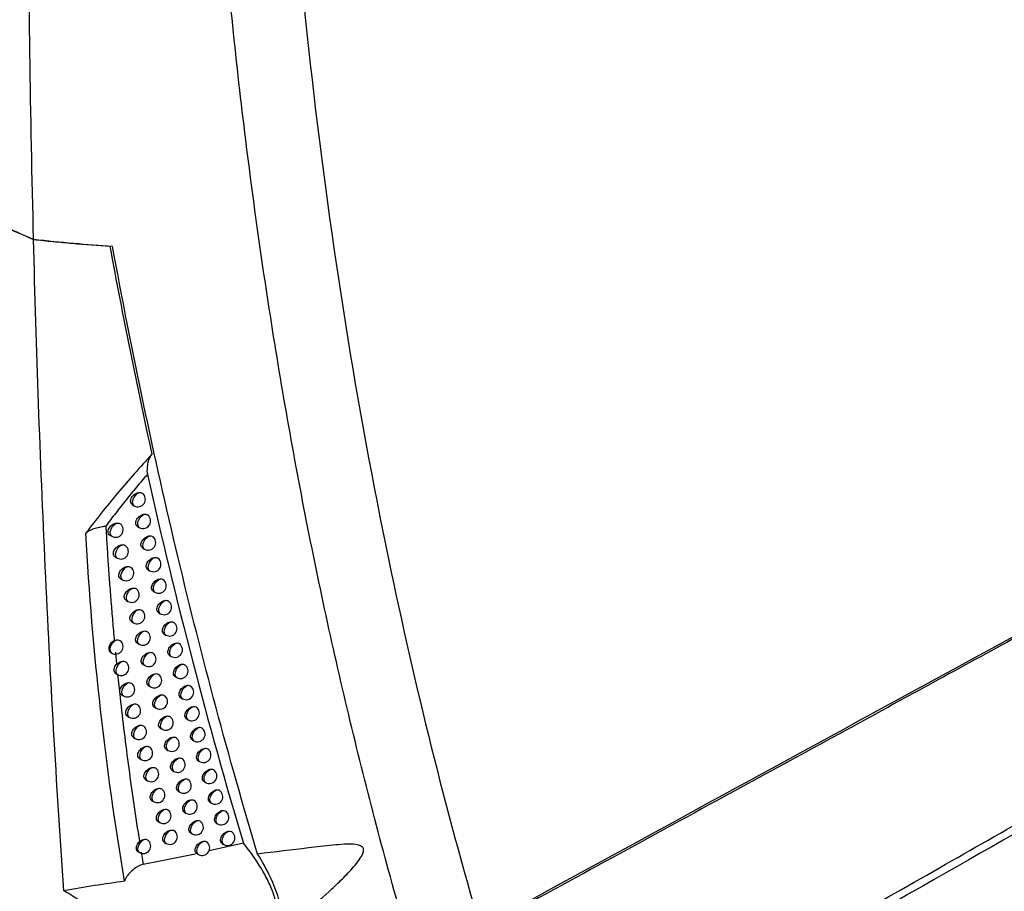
# Model space of a CAD drawing. Header units: millimetres. Extents: x 15458 to 16410, y 10212 to 11278.
# Tile 136 of 139: x 16273 to 16338, y 10988 to 11046. Entities that reach past the tile are written whole.
import ezdxf

# ---------------------------------------------------------------- set-up
doc = ezdxf.new("R2010")
doc.units = ezdxf.units.MM

msp = doc.modelspace()

# ---------------------------------------------------------------- linework, layer by layer
at = {"color": 7, "linetype": 'Continuous', "lineweight": 25}
for p, q in [((16279.12, 11030.825), (16279.121, 11030.825)), ((16280.597, 11013.656), (16280.708, 11013.592)), ((16280.945, 11012.216), (16281.055, 11012.153)), ((16279.108, 11011.636), (16279.228, 11011.567)), ((16281.289, 11010.777), (16281.397, 11010.715)), ((16279.463, 11010.19), (16279.581, 11010.122)), ((16281.637, 11009.343), (16281.743, 11009.282)), ((16279.822, 11008.75), (16279.938, 11008.683)), ((16281.989, 11007.913), (16282.094, 11007.853)), ((16280.185, 11007.315), (16280.299, 11007.249)), ((16282.346, 11006.489), (16282.449, 11006.43)), ((16280.561, 11005.887), (16280.673, 11005.823)), ((16282.708, 11005.07), (16282.808, 11005.012)), ((16279.155, 11003.856), (16279.226, 11003.815)), ((16279.469, 11003.879), (16279.548, 11003.074)), ((16280.932, 11004.462), (16281.042, 11004.399)), ((16283.074, 11003.656), (16283.173, 11003.599)), ((16281.308, 11003.043), (16281.416, 11002.98)), ((16279.5, 11002.453), (16279.61, 11002.39)), ((16283.444, 11002.247), (16283.541, 11002.191)), ((16281.688, 11001.628), (16281.794, 11001.567)), ((16279.884, 11001.037), (16279.999, 11000.97)), ((16283.819, 11000.844), (16283.915, 11000.788)), ((16282.072, 11000.219), (16282.177, 11000.159)), ((16280.278, 10999.622), (16280.392, 10999.556)), ((16284.198, 10999.445), (16284.292, 10999.391)), ((16282.461, 10998.815), (16282.564, 10998.756)), ((16280.677, 10998.212), (16280.789, 10998.148)), ((16284.582, 10998.052), (16284.675, 10997.998)), ((16282.853, 10997.417), (16282.955, 10997.358)), ((16281.08, 10996.808), (16281.19, 10996.744)), ((16284.97, 10996.663), (16285.061, 10996.611)), ((16283.251, 10996.023), (16283.35, 10995.966)), ((16281.487, 10995.409), (16281.595, 10995.346)), ((16285.363, 10995.28), (16285.453, 10995.228)), ((16283.652, 10994.635), (16283.75, 10994.579)), ((16281.898, 10994.015), (16282.004, 10993.954)), ((16285.761, 10993.902), (16285.849, 10993.851)), ((16284.058, 10993.252), (16284.154, 10993.197)), ((16286.664, 10993.369), (16286.77, 10993.333)), ((16282.313, 10992.627), (16282.417, 10992.567)), ((16286.163, 10992.53), (16286.249, 10992.48)), ((16284.468, 10991.875), (16284.563, 10991.82)), ((16287.075, 10992.002), (16287.172, 10991.966)), ((16282.732, 10991.244), (16282.835, 10991.185)), ((16287.963, 10991.194), (16285.683, 10990.692)), ((16286.569, 10991.162), (16286.655, 10991.113)), ((16280.976, 10990.625), (16281.065, 10990.574)), ((16281.179, 10990.603), (16281.31, 10989.8)), ((16284.904, 10990.491), (16284.976, 10990.449))]:
    msp.add_line(p, q, dxfattribs=at)
at = {"color": 7, "linetype": 'Continuous', "lineweight": 25, "flags": 128}
for points in [[(16280.708, 11013.592), (16280.696, 11013.6), (16280.62, 11013.71), (16280.608, 11013.879), (16280.661, 11014.075), (16280.77, 11014.262), (16280.914, 11014.404), (16281.066, 11014.476)], [(16281.055, 11012.153), (16280.991, 11012.217), (16280.953, 11012.348), (16280.968, 11012.517), (16281.036, 11012.695), (16281.144, 11012.857), (16281.278, 11012.978), (16281.415, 11013.038)], [(16279.228, 11011.567), (16279.211, 11011.578), (16279.139, 11011.688), (16279.127, 11011.854), (16279.179, 11012.046), (16279.284, 11012.23), (16279.424, 11012.373), (16279.574, 11012.448)], [(16281.397, 11010.715), (16281.334, 11010.777), (16281.294, 11010.909), (16281.31, 11011.078), (16281.378, 11011.258), (16281.487, 11011.42), (16281.621, 11011.541), (16281.76, 11011.6)], [(16279.581, 11010.122), (16279.565, 11010.132), (16279.492, 11010.242), (16279.48, 11010.409), (16279.532, 11010.602), (16279.638, 11010.786), (16279.779, 11010.929), (16279.929, 11011.004)], [(16281.743, 11009.282), (16281.681, 11009.343), (16281.641, 11009.475), (16281.656, 11009.644), (16281.724, 11009.825), (16281.835, 11009.988), (16281.97, 11010.109), (16282.109, 11010.167)], [(16279.938, 11008.683), (16279.924, 11008.692), (16279.85, 11008.802), (16279.837, 11008.969), (16279.889, 11009.163), (16279.996, 11009.348), (16280.137, 11009.491), (16280.288, 11009.566)], [(16282.094, 11007.853), (16282.032, 11007.913), (16281.991, 11008.045), (16282.007, 11008.216), (16282.075, 11008.397), (16282.187, 11008.562), (16282.323, 11008.682), (16282.462, 11008.739)], [(16280.299, 11007.249), (16280.287, 11007.257), (16280.211, 11007.366), (16280.199, 11007.534), (16280.251, 11007.729), (16280.358, 11007.915), (16280.5, 11008.058), (16280.652, 11008.132)], [(16282.449, 11006.43), (16282.388, 11006.488), (16282.347, 11006.621), (16282.362, 11006.792), (16282.431, 11006.975), (16282.543, 11007.14), (16282.68, 11007.26), (16282.821, 11007.317)], [(16280.673, 11005.823), (16280.662, 11005.83), (16280.585, 11005.938), (16280.572, 11006.106), (16280.624, 11006.302), (16280.732, 11006.49), (16280.875, 11006.633), (16281.028, 11006.706)], [(16282.808, 11005.012), (16282.749, 11005.069), (16282.707, 11005.202), (16282.721, 11005.374), (16282.791, 11005.558), (16282.904, 11005.724), (16283.043, 11005.844), (16283.184, 11005.899)], [(16281.042, 11004.399), (16280.979, 11004.461), (16280.94, 11004.592), (16280.955, 11004.759), (16281.021, 11004.938), (16281.129, 11005.1), (16281.262, 11005.221), (16281.4, 11005.283)], [(16279.226, 11003.815), (16279.21, 11003.825), (16279.137, 11003.934), (16279.125, 11004.099), (16279.176, 11004.292), (16279.281, 11004.476), (16279.421, 11004.62), (16279.571, 11004.696)], [(16281.416, 11002.98), (16281.354, 11003.041), (16281.314, 11003.172), (16281.329, 11003.34), (16281.395, 11003.52), (16281.504, 11003.683), (16281.638, 11003.804), (16281.776, 11003.865)], [(16283.173, 11003.599), (16283.114, 11003.654), (16283.071, 11003.787), (16283.086, 11003.961), (16283.156, 11004.146), (16283.27, 11004.313), (16283.41, 11004.433), (16283.551, 11004.487)], [(16279.61, 11002.39), (16279.596, 11002.399), (16279.522, 11002.508), (16279.51, 11002.674), (16279.561, 11002.867), (16279.666, 11003.052), (16279.807, 11003.196), (16279.957, 11003.272)], [(16283.541, 11002.191), (16283.484, 11002.245), (16283.44, 11002.378), (16283.454, 11002.553), (16283.525, 11002.739), (16283.641, 11002.907), (16283.781, 11003.027), (16283.924, 11003.079)], [(16281.794, 11001.567), (16281.733, 11001.626), (16281.692, 11001.757), (16281.707, 11001.926), (16281.774, 11002.107), (16281.884, 11002.271), (16282.018, 11002.392), (16282.157, 11002.452)], [(16279.999, 11000.97), (16279.987, 11000.978), (16279.912, 11001.087), (16279.898, 11001.253), (16279.949, 11001.448), (16280.055, 11001.634), (16280.197, 11001.777), (16280.348, 11001.853)], [(16283.915, 11000.788), (16283.858, 11000.841), (16283.813, 11000.974), (16283.827, 11001.15), (16283.899, 11001.338), (16284.016, 11001.506), (16284.158, 11001.626), (16284.301, 11001.677)], [(16282.177, 11000.159), (16282.117, 11000.217), (16282.075, 11000.348), (16282.089, 11000.518), (16282.157, 11000.7), (16282.267, 11000.864), (16282.403, 11000.986), (16282.543, 11001.044)], [(16280.392, 10999.556), (16280.381, 10999.563), (16280.305, 10999.671), (16280.291, 10999.838), (16280.342, 11000.033), (16280.449, 11000.22), (16280.591, 11000.365), (16280.743, 11000.439)], [(16284.199, 10999.446), (16284.195, 10999.447), (16284.114, 10999.529), (16284.079, 10999.645), (16284.092, 10999.78), (16284.148, 10999.923), (16284.244, 11000.057), (16284.37, 11000.17), (16284.514, 11000.248), (16284.657, 11000.279), (16284.683, 11000.279), (16284.683, 11000.279)], [(16284.292, 10999.391), (16284.237, 10999.441), (16284.191, 10999.575), (16284.205, 10999.752), (16284.278, 10999.942), (16284.396, 11000.11), (16284.539, 11000.23), (16284.683, 11000.279)], [(16282.461, 10998.816), (16282.457, 10998.817), (16282.374, 10998.901), (16282.339, 10999.017), (16282.351, 10999.152), (16282.409, 10999.292), (16282.507, 10999.425), (16282.635, 10999.536), (16282.783, 10999.612), (16282.932, 10999.642), (16282.933, 10999.642), (16282.933, 10999.642)], [(16282.564, 10998.756), (16282.504, 10998.812), (16282.462, 10998.944), (16282.476, 10999.115), (16282.544, 10999.298), (16282.655, 10999.463), (16282.792, 10999.584), (16282.933, 10999.642)], [(16280.789, 10998.148), (16280.779, 10998.153), (16280.702, 10998.261), (16280.688, 10998.429), (16280.739, 10998.625), (16280.847, 10998.813), (16280.99, 10998.957), (16281.142, 10999.031)], [(16284.675, 10997.998), (16284.621, 10998.047), (16284.573, 10998.182), (16284.588, 10998.36), (16284.661, 10998.551), (16284.78, 10998.72), (16284.925, 10998.839), (16285.069, 10998.887)], [(16282.955, 10997.358), (16282.896, 10997.413), (16282.853, 10997.545), (16282.867, 10997.717), (16282.936, 10997.901), (16283.048, 10998.067), (16283.186, 10998.188), (16283.327, 10998.245)], [(16281.19, 10996.744), (16281.128, 10996.805), (16281.088, 10996.935), (16281.102, 10997.102), (16281.167, 10997.281), (16281.275, 10997.444), (16281.408, 10997.566), (16281.546, 10997.628)], [(16285.061, 10996.611), (16285.009, 10996.658), (16284.96, 10996.793), (16284.975, 10996.973), (16285.049, 10997.165), (16285.169, 10997.335), (16285.315, 10997.454), (16285.461, 10997.5)], [(16283.35, 10995.966), (16283.293, 10996.019), (16283.249, 10996.152), (16283.262, 10996.324), (16283.332, 10996.509), (16283.445, 10996.676), (16283.584, 10996.798), (16283.726, 10996.853)], [(16281.595, 10995.346), (16281.534, 10995.405), (16281.493, 10995.536), (16281.507, 10995.704), (16281.573, 10995.884), (16281.681, 10996.047), (16281.815, 10996.169), (16281.954, 10996.231)], [(16285.453, 10995.228), (16285.401, 10995.274), (16285.352, 10995.41), (16285.366, 10995.591), (16285.441, 10995.785), (16285.563, 10995.956), (16285.711, 10996.074), (16285.857, 10996.118)], [(16283.75, 10994.579), (16283.694, 10994.631), (16283.649, 10994.763), (16283.662, 10994.937), (16283.732, 10995.123), (16283.847, 10995.291), (16283.987, 10995.412), (16284.129, 10995.466)], [(16282.004, 10993.954), (16281.944, 10994.011), (16281.902, 10994.142), (16281.916, 10994.311), (16281.982, 10994.492), (16282.092, 10994.656), (16282.227, 10994.778), (16282.366, 10994.839)], [(16285.849, 10993.851), (16285.831, 10993.863), (16285.763, 10993.962), (16285.746, 10994.111), (16285.783, 10994.286), (16285.868, 10994.46), (16285.988, 10994.608), (16286.125, 10994.707), (16286.258, 10994.741)], [(16284.154, 10993.197), (16284.099, 10993.248), (16284.053, 10993.38), (16284.066, 10993.555), (16284.137, 10993.743), (16284.253, 10993.911), (16284.394, 10994.032), (16284.537, 10994.085)], [(16282.417, 10992.567), (16282.358, 10992.623), (16282.316, 10992.754), (16282.329, 10992.923), (16282.396, 10993.105), (16282.506, 10993.271), (16282.642, 10993.393), (16282.782, 10993.452)], [(16286.249, 10992.48), (16286.234, 10992.49), (16286.164, 10992.589), (16286.147, 10992.739), (16286.184, 10992.915), (16286.27, 10993.091), (16286.392, 10993.239), (16286.53, 10993.337), (16286.664, 10993.369)], [(16284.563, 10991.82), (16284.509, 10991.87), (16284.462, 10992.003), (16284.475, 10992.179), (16284.546, 10992.368), (16284.663, 10992.537), (16284.806, 10992.658), (16284.95, 10992.709)], [(16281.065, 10990.574), (16281.004, 10990.633), (16280.963, 10990.763), (16280.977, 10990.93), (16281.042, 10991.108), (16281.149, 10991.271), (16281.282, 10991.394), (16281.419, 10991.457)], [(16282.835, 10991.185), (16282.777, 10991.24), (16282.733, 10991.371), (16282.747, 10991.541), (16282.814, 10991.724), (16282.925, 10991.89), (16283.062, 10992.013), (16283.203, 10992.071)], [(16286.655, 10991.113), (16286.641, 10991.122), (16286.57, 10991.221), (16286.552, 10991.371), (16286.59, 10991.55), (16286.677, 10991.727), (16286.8, 10991.876), (16286.94, 10991.973), (16287.075, 10992.002)], [(16284.976, 10990.449), (16284.945, 10990.472), (16284.886, 10990.574), (16284.874, 10990.72), (16284.912, 10990.888), (16284.993, 10991.055), (16285.107, 10991.198), (16285.238, 10991.297), (16285.367, 10991.338)]]:
    msp.add_lwpolyline(points, dxfattribs=at)
at = {"color": 7, "linetype": 'Continuous', "lineweight": 25}
for centre, end in [((16280.958, 11014.025), 52.14324), ((16279.478, 11012), 50.18605), ((16281.305, 11012.586), 52.55949), ((16281.647, 11011.148), 52.95236), ((16279.831, 11010.555), 50.64844), ((16281.993, 11009.715), 53.33388), ((16280.188, 11009.116), 51.09845), ((16282.343, 11008.286), 53.70388), ((16280.549, 11007.682), 51.53621), ((16282.699, 11006.863), 54.06209), ((16280.923, 11006.256), 51.97125), ((16283.058, 11005.445), 54.40821), ((16281.292, 11004.832), 52.38409), ((16279.476, 11004.248), 50.23573), ((16283.423, 11004.032), 54.74184), ((16279.86, 11002.823), 50.69938), ((16281.666, 11003.413), 52.78489), ((16283.791, 11002.624), 55.06246), ((16282.044, 11002), 53.17363), ((16280.249, 11001.404), 51.14985), ((16284.165, 11001.221), 55.36947), ((16282.427, 11000.592), 53.55025), ((16280.642, 10999.989), 51.58733), ((16284.542, 10999.824), 55.66209), ((16282.813, 10999.189), 53.91462), ((16281.039, 10998.581), 52.01201), ((16284.925, 10998.431), 55.9394), ((16283.205, 10997.791), 54.26655), ((16281.44, 10997.177), 52.42406), ((16285.311, 10997.044), 56.20027), ((16283.6, 10996.399), 54.60577), ((16281.845, 10995.779), 52.82356), ((16285.703, 10995.661), 56.44333), ((16284, 10995.012), 54.9319), ((16282.254, 10994.387), 53.21059), ((16286.099, 10994.284), 56.66692), ((16284.404, 10993.63), 55.24448), ((16282.667, 10993), 53.58516), ((16286.499, 10992.913), 57.24714), ((16284.813, 10992.253), 55.54289), ((16283.085, 10991.618), 53.94719), ((16286.905, 10991.546), 57.52875), ((16281.315, 10991.007), 52.23101), ((16285.226, 10990.882), 55.82637)]:
    msp.add_arc(centre, 0.5, 240.00269, end, dxfattribs=at)
for points, knots in [([(16274.037, 11031.281), (16273.831, 11039.491), (16273.717, 11047.754), (16273.683, 11064.384), (16273.762, 11072.752), (16274.288, 11098.004), (16275.022, 11115.024), (16276.127, 11132.235)], [0, 0, 0, 0, 0.25, 0.25, 0.5, 0.5, 1, 1, 1, 1]), ([(16299.296, 10983.469), (16297.968, 10987.938), (16296.731, 10992.488), (16294.442, 11001.736), (16293.389, 11006.436), (16291.469, 11015.985), (16290.601, 11020.837), (16289.051, 11030.673), (16288.369, 11035.658), (16287.194, 11045.764), (16286.698, 11050.888), (16285.896, 11061.243), (16285.589, 11066.477), (16284.951, 11082.348), (16284.899, 11093.152), (16285.233, 11104.184)], [0, 0, 0, 0, 0.125, 0.125, 0.25, 0.25, 0.375, 0.375, 0.5, 0.5, 0.625, 0.625, 0.75, 0.75, 1, 1, 1, 1]), ([(16290.082, 11102.679), (16289.825, 11093.528), (16289.833, 11084.515), (16290.462, 11064.116), (16291.268, 11052.841), (16293.774, 11030.912), (16295.474, 11020.259), (16299.352, 11001.601), (16301.378, 10993.476), (16303.69, 10985.603)], [3.1092412, 3.1092412, 3.1092412, 3.1092412, 3.1759593, 3.1759593, 3.2629391, 3.2629391, 3.3499188, 3.3499188, 3.4204698, 3.4204698, 3.4204698, 3.4204698]), ([(16276.038, 10988.046), (16275.556, 10995.156), (16275.148, 11002.313), (16274.481, 11016.72), (16274.222, 11023.972), (16274.037, 11031.267)], [0, 0, 0, 0, 0.5, 0.5, 1, 1, 1, 1]), ([(16274.037, 11031.267), (16274.472, 11031.219), (16274.906, 11031.173), (16275.765, 11031.088), (16276.192, 11031.049), (16277.463, 11030.938), (16278.298, 11030.876), (16279.121, 11030.825)], [0, 0, 0, 0, 0.25, 0.25, 0.5, 0.5, 1, 1, 1, 1]), ([(16288.91, 10990.475), (16286.994, 10996.864), (16285.237, 11003.42), (16282.829, 11013.511), (16282.064, 11016.919), (16280.61, 11023.815), (16279.923, 11027.303), (16279.273, 11030.83)], [0, 0, 0, 0, 0.5, 0.5, 0.75, 0.75, 1, 1, 1, 1]), ([(16281.909, 11017.016), (16281.12, 11016.169), (16280.354, 11015.308), (16278.879, 11013.556), (16278.173, 11012.668), (16277.503, 11011.765)], [0, 0, 0, 0, 0.5, 0.5, 1, 1, 1, 1]), ([(16281.909, 11017.016), (16281.865, 11016.991), (16281.834, 11016.951), (16281.778, 11016.867), (16281.753, 11016.821), (16281.688, 11016.674), (16281.654, 11016.567), (16281.6, 11016.339), (16281.581, 11016.218), (16281.567, 11016.027), (16281.564, 11015.961), (16281.568, 11015.823), (16281.573, 11015.753), (16281.591, 11015.672)], [0, 0, 0, 0, 0.125, 0.125, 0.25, 0.25, 0.5, 0.5, 0.75, 0.75, 0.875, 0.875, 1, 1, 1, 1]), ([(16360.78, 11016.605), (16355.022, 11013.466), (16349.264, 11010.326), (16343.506, 11007.184), (16339.79, 11005.157), (16336.074, 11003.129), (16332.358, 11001.101), (16328.025, 10998.736), (16323.691, 10996.371), (16319.358, 10994.005), (16314.115, 10991.142), (16308.872, 10988.278), (16303.629, 10985.414)], [0.00049138, 0.00049138, 0.00049138, 0.00049138, 0.02451992, 0.02451992, 0.02451992, 0.04002634, 0.04002634, 0.04002634, 0.05810756, 0.05810756, 0.05810756, 0.07998385, 0.07998385, 0.07998385, 0.07998385]), ([(16281.591, 11015.672), (16281.47, 11015.531), (16281.229, 11015.251), (16280.872, 11014.827), (16280.52, 11014.401), (16280.173, 11013.973), (16279.83, 11013.542), (16279.492, 11013.109), (16279.159, 11012.673), (16278.941, 11012.381), (16278.832, 11012.235)], [0, 0, 0, 0, 0.124947, 0.249839, 0.374709, 0.499595, 0.624532, 0.749556, 0.8747, 1, 1, 1, 1]), ([(16281.591, 11015.672), (16282.535, 11011.471), (16283.537, 11007.327), (16285.662, 10999.161), (16286.783, 10995.145), (16287.963, 10991.194)], [0, 0, 0, 0, 0.5, 0.5, 1, 1, 1, 1]), ([(16280.597, 11013.657), (16280.596, 11013.658), (16280.553, 11013.671), (16280.503, 11013.74), (16280.462, 11013.856), (16280.476, 11013.995), (16280.536, 11014.136), (16280.637, 11014.269), (16280.77, 11014.38), (16280.921, 11014.457), (16281.019, 11014.47), (16281.066, 11014.476)], [0, 0, 0, 0, 0.00448, 0.13274, 0.256197, 0.376414, 0.496346, 0.618905, 0.745847, 0.877085, 1, 1, 1, 1]), ([(16281.066, 11014.476), (16281.112, 11014.475), (16281.189, 11014.472), (16281.241, 11014.431), (16281.262, 11014.415)], [0, 0, 0, 0, 0.593244, 1, 1, 1, 1]), ([(16280.946, 11012.217), (16280.944, 11012.218), (16280.902, 11012.231), (16280.852, 11012.3), (16280.811, 11012.416), (16280.825, 11012.555), (16280.885, 11012.696), (16280.986, 11012.83), (16281.119, 11012.941), (16281.27, 11013.018), (16281.367, 11013.031), (16281.415, 11013.038)], [0, 0, 0, 0, 0.004432, 0.132179, 0.255394, 0.375564, 0.495487, 0.617925, 0.744526, 0.875177, 1, 1, 1, 1]), ([(16281.415, 11013.038), (16281.461, 11013.036), (16281.535, 11013.034), (16281.586, 11012.993), (16281.605, 11012.978)], [0, 0, 0, 0, 0.606923, 1, 1, 1, 1]), ([(16279.108, 11011.637), (16279.107, 11011.637), (16279.063, 11011.651), (16279.011, 11011.722), (16278.97, 11011.839), (16278.984, 11011.977), (16279.044, 11012.116), (16279.147, 11012.247), (16279.283, 11012.355), (16279.433, 11012.428), (16279.529, 11012.442), (16279.574, 11012.448)], [0, 0, 0, 0, 0.004924, 0.1354, 0.259842, 0.380232, 0.500222, 0.623376, 0.751902, 0.885831, 1, 1, 1, 1]), ([(16279.574, 11012.448), (16279.621, 11012.447), (16279.708, 11012.446), (16279.768, 11012.401), (16279.796, 11012.381)], [0, 0, 0, 0, 0.5381322, 1, 1, 1, 1]), ([(16277.503, 11011.765), (16277.509, 11011.775), (16277.524, 11011.798), (16277.558, 11011.831), (16277.604, 11011.867), (16277.663, 11011.905), (16277.749, 11011.953), (16277.875, 11012.012), (16278.037, 11012.075), (16278.219, 11012.132), (16278.404, 11012.18), (16278.57, 11012.213), (16278.692, 11012.227), (16278.757, 11012.233), (16278.792, 11012.233), (16278.816, 11012.236), (16278.826, 11012.233), (16278.829, 11012.232)], [0, 0, 0, 0, 0.034188, 0.076262, 0.126468, 0.184597, 0.249934, 0.358821, 0.499873, 0.624445, 0.749161, 0.874482, 0.93719, 0.96233, 0.982853, 0.994906, 1, 1, 1, 1]), ([(16278.832, 11012.235), (16278.856, 11011.823), (16278.904, 11010.996), (16278.986, 11009.75), (16279.075, 11008.493), (16279.173, 11007.223), (16279.28, 11005.942), (16279.357, 11005.085), (16279.396, 11004.654)], [0, 0, 0, 0, 0.161629, 0.325266, 0.490916, 0.658584, 0.828277, 1, 1, 1, 1]), ([(16281.289, 11010.778), (16281.288, 11010.778), (16281.246, 11010.791), (16281.196, 11010.86), (16281.156, 11010.976), (16281.17, 11011.115), (16281.229, 11011.257), (16281.33, 11011.391), (16281.462, 11011.502), (16281.613, 11011.581), (16281.711, 11011.594), (16281.76, 11011.6)], [0, 0, 0, 0, 0.004382, 0.131623, 0.254584, 0.374678, 0.494563, 0.616854, 0.743103, 0.873173, 1, 1, 1, 1]), ([(16281.76, 11011.6), (16281.805, 11011.598), (16281.877, 11011.596), (16281.926, 11011.556), (16281.944, 11011.541)], [0, 0, 0, 0, 0.621104, 1, 1, 1, 1]), ([(16279.463, 11010.191), (16279.462, 11010.192), (16279.418, 11010.206), (16279.366, 11010.276), (16279.325, 11010.392), (16279.34, 11010.53), (16279.4, 11010.67), (16279.502, 11010.802), (16279.638, 11010.911), (16279.788, 11010.984), (16279.884, 11010.998), (16279.929, 11011.004)], [0, 0, 0, 0, 0.0048871, 0.1348859, 0.2591763, 0.3796435, 0.4997602, 0.6229167, 0.7511947, 0.8845864, 1, 1, 1, 1]), ([(16279.929, 11011.004), (16279.975, 11011.003), (16280.06, 11011.002), (16280.119, 11010.958), (16280.145, 11010.938)], [0, 0, 0, 0, 0.548397, 1, 1, 1, 1]), ([(16281.637, 11009.344), (16281.636, 11009.344), (16281.594, 11009.357), (16281.544, 11009.426), (16281.505, 11009.541), (16281.518, 11009.68), (16281.578, 11009.822), (16281.678, 11009.957), (16281.81, 11010.069), (16281.961, 11010.148), (16282.06, 11010.161), (16282.109, 11010.167)], [0, 0, 0, 0, 0.004328, 0.131053, 0.253738, 0.373728, 0.49354, 0.615656, 0.741529, 0.871006, 1, 1, 1, 1]), ([(16282.109, 11010.167), (16282.154, 11010.165), (16282.224, 11010.163), (16282.271, 11010.124), (16282.288, 11010.11)], [0, 0, 0, 0, 0.636315, 1, 1, 1, 1]), ([(16279.822, 11008.751), (16279.821, 11008.751), (16279.778, 11008.765), (16279.726, 11008.835), (16279.686, 11008.951), (16279.7, 11009.089), (16279.76, 11009.23), (16279.862, 11009.362), (16279.997, 11009.471), (16280.147, 11009.546), (16280.243, 11009.559), (16280.288, 11009.566)], [0, 0, 0, 0, 0.004844, 0.134364, 0.258485, 0.379001, 0.499213, 0.622342, 0.750352, 0.883198, 1, 1, 1, 1]), ([(16280.288, 11009.566), (16280.334, 11009.565), (16280.417, 11009.563), (16280.474, 11009.52), (16280.499, 11009.501)], [0, 0, 0, 0, 0.559202, 1, 1, 1, 1]), ([(16281.99, 11007.914), (16281.989, 11007.915), (16281.947, 11007.927), (16281.898, 11007.996), (16281.858, 11008.111), (16281.872, 11008.25), (16281.931, 11008.393), (16282.03, 11008.528), (16282.162, 11008.641), (16282.312, 11008.718), (16282.414, 11008.738), (16282.462, 11008.739), (16282.462, 11008.739)], [0, 0, 0, 0, 0.00427, 0.130467, 0.252853, 0.372705, 0.492411, 0.614318, 0.739792, 0.868659, 0.999209, 1, 1, 1, 1]), ([(16282.462, 11008.739), (16282.507, 11008.738), (16282.575, 11008.735), (16282.62, 11008.697), (16282.636, 11008.683)], [0, 0, 0, 0, 0.65269, 1, 1, 1, 1]), ([(16280.186, 11007.316), (16280.184, 11007.316), (16280.141, 11007.33), (16280.09, 11007.399), (16280.05, 11007.515), (16280.064, 11007.654), (16280.124, 11007.794), (16280.226, 11007.927), (16280.36, 11008.037), (16280.51, 11008.112), (16280.606, 11008.126), (16280.652, 11008.132)], [0, 0, 0, 0, 0.004796, 0.133833, 0.257766, 0.378303, 0.498578, 0.621651, 0.749372, 0.881662, 1, 1, 1, 1]), ([(16280.652, 11008.132), (16280.698, 11008.131), (16280.778, 11008.129), (16280.834, 11008.087), (16280.857, 11008.069)], [0, 0, 0, 0, 0.570608, 1, 1, 1, 1]), ([(16282.347, 11006.49), (16282.345, 11006.491), (16282.304, 11006.503), (16282.255, 11006.571), (16282.216, 11006.686), (16282.229, 11006.826), (16282.288, 11006.969), (16282.388, 11007.104), (16282.519, 11007.218), (16282.668, 11007.295), (16282.771, 11007.316), (16282.819, 11007.317), (16282.821, 11007.317)], [0, 0, 0, 0, 0.004209, 0.12986, 0.251919, 0.371599, 0.491159, 0.612822, 0.737867, 0.866107, 0.995905, 1, 1, 1, 1]), ([(16282.821, 11007.317), (16282.865, 11007.315), (16282.931, 11007.312), (16282.974, 11007.274), (16282.989, 11007.262)], [0, 0, 0, 0, 0.670386, 1, 1, 1, 1]), ([(16280.561, 11005.888), (16280.56, 11005.889), (16280.517, 11005.902), (16280.466, 11005.971), (16280.426, 11006.087), (16280.44, 11006.226), (16280.5, 11006.367), (16280.602, 11006.5), (16280.735, 11006.61), (16280.885, 11006.686), (16280.982, 11006.7), (16281.028, 11006.706)], [0, 0, 0, 0, 0.0047403, 0.133278, 0.2569999, 0.377527, 0.4978309, 0.6208153, 0.7482171, 0.8799289, 1, 1, 1, 1]), ([(16281.028, 11006.706), (16281.073, 11006.705), (16281.152, 11006.703), (16281.205, 11006.662), (16281.228, 11006.645)], [0, 0, 0, 0, 0.582985, 1, 1, 1, 1]), ([(16282.708, 11005.071), (16282.707, 11005.071), (16282.666, 11005.084), (16282.617, 11005.152), (16282.578, 11005.266), (16282.591, 11005.406), (16282.65, 11005.55), (16282.749, 11005.686), (16282.88, 11005.799), (16283.028, 11005.877), (16283.132, 11005.898), (16283.181, 11005.899), (16283.184, 11005.899)], [0, 0, 0, 0, 0.004144, 0.129237, 0.250944, 0.370418, 0.489798, 0.611184, 0.735775, 0.863372, 0.992411, 1, 1, 1, 1]), ([(16283.184, 11005.899), (16283.228, 11005.897), (16283.292, 11005.894), (16283.333, 11005.857), (16283.346, 11005.846)], [0, 0, 0, 0, 0.6895897, 1, 1, 1, 1]), ([(16280.933, 11004.463), (16280.931, 11004.464), (16280.889, 11004.477), (16280.838, 11004.546), (16280.798, 11004.662), (16280.813, 11004.8), (16280.872, 11004.942), (16280.973, 11005.075), (16281.107, 11005.186), (16281.256, 11005.263), (16281.353, 11005.276), (16281.4, 11005.283)], [0, 0, 0, 0, 0.004683, 0.132727, 0.256223, 0.376711, 0.497013, 0.619882, 0.746952, 0.878089, 1, 1, 1, 1]), ([(16281.4, 11005.283), (16281.445, 11005.282), (16281.522, 11005.28), (16281.573, 11005.239), (16281.594, 11005.223)], [0, 0, 0, 0, 0.595818, 1, 1, 1, 1]), ([(16279.157, 11003.86), (16279.149, 11003.863), (16279.109, 11003.878), (16279.068, 11003.95), (16279.042, 11004.07), (16279.059, 11004.22), (16279.114, 11004.376), (16279.206, 11004.519), (16279.306, 11004.611), (16279.375, 11004.644), (16279.396, 11004.654)], [0, 0, 0, 0, 0.038063, 0.186924, 0.336555, 0.486241, 0.635939, 0.785328, 0.933126, 1, 1, 1, 1]), ([(16279.571, 11004.696), (16279.617, 11004.695), (16279.705, 11004.694), (16279.766, 11004.65), (16279.794, 11004.629)], [0, 0, 0, 0, 0.535816, 1, 1, 1, 1]), ([(16307.375, 10974.292), (16316.305, 10979.38), (16325.236, 10984.47), (16334.166, 10989.564), (16338.478, 10992.023), (16342.79, 10994.483), (16347.103, 10996.944), (16351.662, 10999.546), (16356.221, 11002.149), (16360.78, 11004.753)], [0, 0, 0, 0, 0.03726266, 0.03726266, 0.03726266, 0.05525761, 0.05525761, 0.05525761, 0.07428298, 0.07428298, 0.07428298, 0.07428298]), ([(16281.308, 11003.044), (16281.307, 11003.044), (16281.265, 11003.057), (16281.215, 11003.126), (16281.175, 11003.241), (16281.189, 11003.38), (16281.249, 11003.522), (16281.349, 11003.656), (16281.482, 11003.768), (16281.632, 11003.845), (16281.729, 11003.858), (16281.776, 11003.865)], [0, 0, 0, 0, 0.004621, 0.132164, 0.255413, 0.375834, 0.4961, 0.618824, 0.74554, 0.876093, 1, 1, 1, 1]), ([(16281.776, 11003.865), (16281.821, 11003.864), (16281.896, 11003.861), (16281.946, 11003.821), (16281.965, 11003.806)], [0, 0, 0, 0, 0.609493, 1, 1, 1, 1]), ([(16283.074, 11003.657), (16283.073, 11003.657), (16283.032, 11003.67), (16282.983, 11003.738), (16282.944, 11003.852), (16282.958, 11003.992), (16283.016, 11004.136), (16283.115, 11004.272), (16283.245, 11004.386), (16283.393, 11004.464), (16283.497, 11004.486), (16283.547, 11004.487), (16283.551, 11004.487)], [0, 0, 0, 0, 0.0040771, 0.1285952, 0.2499251, 0.3691597, 0.4883234, 0.6094005, 0.7335117, 0.8604482, 0.9887193, 1, 1, 1, 1]), ([(16283.551, 11004.487), (16283.595, 11004.484), (16283.657, 11004.481), (16283.696, 11004.445), (16283.708, 11004.435)], [0, 0, 0, 0, 0.7105202, 1, 1, 1, 1]), ([(16360.984, 11004.265), (16357.025, 11002.008), (16353.066, 10999.752), (16349.108, 10997.496), (16340.954, 10992.85), (16332.801, 10988.207), (16324.648, 10983.565), (16318.918, 10980.303), (16313.188, 10977.042), (16307.458, 10973.782)], [0.00049138, 0.00049138, 0.00049138, 0.00049138, 0.01700244, 0.01700244, 0.01700244, 0.05100731, 0.05100731, 0.05100731, 0.07490604, 0.07490604, 0.07490604, 0.07490604]), ([(16174.375, 11003.458), (16177.309, 11000.412), (16180.448, 10997.41), (16184.631, 10993.714), (16185.481, 10992.977), (16187.203, 10991.513), (16188.075, 10990.785), (16190.726, 10988.615), (16192.538, 10987.184), (16201.824, 10980.116), (16209.965, 10974.729), (16223.26, 10967.054), (16227.841, 10964.582), (16237.294, 10959.812), (16242.167, 10957.513), (16249.695, 10954.194), (16252.241, 10953.109), (16256.116, 10951.515), (16257.417, 10950.989), (16260.031, 10949.95), (16261.344, 10949.438), (16267.943, 10946.907), (16273.325, 10944.987), (16278.81, 10943.169)], [0, 0, 0, 0, 0.125, 0.125, 0.15625, 0.15625, 0.1875, 0.1875, 0.25, 0.25, 0.5, 0.5, 0.625, 0.625, 0.75, 0.75, 0.8125, 0.8125, 0.84375, 0.84375, 0.875, 0.875, 1, 1, 1, 1]), ([(16279.957, 11003.272), (16280.004, 11003.271), (16280.089, 11003.269), (16280.148, 11003.226), (16280.175, 11003.206)], [0, 0, 0, 0, 0.54607, 1, 1, 1, 1]), ([(16279.501, 11002.454), (16279.475, 11002.474), (16279.42, 11002.516), (16279.383, 11002.627), (16279.385, 11002.767), (16279.432, 11002.918), (16279.497, 11003.022), (16279.542, 11003.068), (16279.548, 11003.074)], [0, 0, 0, 0, 0.180299, 0.375958, 0.57344, 0.770955, 0.967062, 1, 1, 1, 1]), ([(16283.444, 11002.248), (16283.443, 11002.249), (16283.403, 11002.261), (16283.354, 11002.328), (16283.315, 11002.443), (16283.329, 11002.583), (16283.387, 11002.727), (16283.486, 11002.864), (16283.615, 11002.978), (16283.762, 11003.056), (16283.867, 11003.079), (16283.918, 11003.079), (16283.924, 11003.079)], [0, 0, 0, 0, 0.004008, 0.127934, 0.24886, 0.367821, 0.486733, 0.607467, 0.731072, 0.857331, 0.984823, 1, 1, 1, 1]), ([(16283.924, 11003.079), (16283.967, 11003.076), (16284.026, 11003.073), (16284.064, 11003.038), (16284.074, 11003.028)], [0, 0, 0, 0, 0.733441, 1, 1, 1, 1]), ([(16279.615, 11002.419), (16279.642, 11002.161), (16279.696, 11001.642), (16279.837, 11000.35), (16280.05, 10998.524), (16280.353, 10996.157), (16280.689, 10993.742), (16280.94, 10992.124), (16281.066, 10991.305)], [0, 0, 0, 0, 0.068812, 0.138093, 0.34527, 0.557961, 0.776195, 1, 1, 1, 1]), ([(16281.688, 11001.629), (16281.687, 11001.63), (16281.645, 11001.643), (16281.595, 11001.711), (16281.556, 11001.826), (16281.57, 11001.965), (16281.629, 11002.108), (16281.73, 11002.242), (16281.862, 11002.354), (16282.012, 11002.432), (16282.109, 11002.446), (16282.157, 11002.452)], [0, 0, 0, 0, 0.004555, 0.131589, 0.254571, 0.374893, 0.495092, 0.617641, 0.74398, 0.873936, 1, 1, 1, 1]), ([(16282.157, 11002.452), (16282.202, 11002.451), (16282.274, 11002.448), (16282.322, 11002.409), (16282.34, 11002.394)], [0, 0, 0, 0, 0.624115, 1, 1, 1, 1]), ([(16279.884, 11001.038), (16279.882, 11001.039), (16279.839, 11001.052), (16279.788, 11001.122), (16279.748, 11001.238), (16279.762, 11001.376), (16279.823, 11001.516), (16279.925, 11001.649), (16280.06, 11001.758), (16280.208, 11001.832), (16280.304, 11001.846), (16280.348, 11001.853)], [0, 0, 0, 0, 0.005049, 0.134562, 0.258803, 0.379574, 0.500113, 0.62356, 0.75181, 0.884787, 1, 1, 1, 1]), ([(16280.348, 11001.853), (16280.394, 11001.852), (16280.478, 11001.85), (16280.535, 11001.808), (16280.56, 11001.789)], [0, 0, 0, 0, 0.556851, 1, 1, 1, 1]), ([(16283.819, 11000.844), (16283.818, 11000.845), (16283.778, 11000.857), (16283.73, 11000.924), (16283.691, 11001.038), (16283.704, 11001.179), (16283.762, 11001.323), (16283.861, 11001.46), (16283.99, 11001.575), (16284.136, 11001.653), (16284.242, 11001.677), (16284.294, 11001.677), (16284.301, 11001.677)], [0, 0, 0, 0, 0.003936, 0.127253, 0.247746, 0.3664, 0.485022, 0.605379, 0.72845, 0.854012, 0.980713, 1, 1, 1, 1]), ([(16284.301, 11001.677), (16284.344, 11001.674), (16284.401, 11001.67), (16284.437, 11001.636), (16284.446, 11001.628)], [0, 0, 0, 0, 0.758668, 1, 1, 1, 1]), ([(16282.073, 11000.22), (16282.071, 11000.22), (16282.03, 11000.233), (16281.98, 11000.302), (16281.941, 11000.417), (16281.955, 11000.556), (16282.014, 11000.699), (16282.114, 11000.834), (16282.246, 11000.946), (16282.396, 11001.025), (16282.494, 11001.038), (16282.543, 11001.044)], [0, 0, 0, 0, 0.004487, 0.131002, 0.253694, 0.373887, 0.493984, 0.616328, 0.742269, 0.871617, 1, 1, 1, 1]), ([(16282.543, 11001.044), (16282.587, 11001.043), (16282.657, 11001.04), (16282.703, 11001.002), (16282.72, 11000.988)], [0, 0, 0, 0, 0.639807, 1, 1, 1, 1]), ([(16280.279, 10999.623), (16280.277, 10999.623), (16280.234, 10999.637), (16280.184, 10999.706), (16280.144, 10999.822), (16280.158, 10999.96), (16280.218, 11000.101), (16280.32, 11000.234), (16280.454, 11000.344), (16280.603, 11000.419), (16280.698, 11000.433), (16280.743, 11000.439)], [0, 0, 0, 0, 0.004989, 0.134023, 0.258076, 0.37886, 0.499452, 0.622832, 0.750783, 0.8832, 1, 1, 1, 1]), ([(16280.743, 11000.439), (16280.789, 11000.438), (16280.87, 11000.437), (16280.926, 11000.395), (16280.95, 11000.377)], [0, 0, 0, 0, 0.568218, 1, 1, 1, 1]), ([(16284.683, 11000.279), (16284.726, 11000.276), (16284.78, 11000.272), (16284.814, 11000.239), (16284.821, 11000.232)], [0, 0, 0, 0, 0.786588, 1, 1, 1, 1]), ([(16282.933, 10999.642), (16282.977, 10999.64), (16283.045, 10999.637), (16283.089, 10999.6), (16283.104, 10999.587)], [0, 0, 0, 0, 0.656708, 1, 1, 1, 1]), ([(16280.678, 10998.213), (16280.676, 10998.214), (16280.633, 10998.227), (16280.583, 10998.296), (16280.543, 10998.412), (16280.557, 10998.55), (16280.617, 10998.691), (16280.719, 10998.825), (16280.853, 10998.935), (16281.001, 10999.011), (16281.097, 10999.024), (16281.142, 10999.031)], [0, 0, 0, 0, 0.004924, 0.133476, 0.25732, 0.37809, 0.498701, 0.621984, 0.749617, 0.881464, 1, 1, 1, 1]), ([(16281.142, 10999.031), (16281.188, 10999.03), (16281.267, 10999.028), (16281.321, 10998.987), (16281.343, 10998.97)], [0, 0, 0, 0, 0.58024, 1, 1, 1, 1]), ([(16284.582, 10998.052), (16284.581, 10998.053), (16284.542, 10998.065), (16284.494, 10998.132), (16284.455, 10998.245), (16284.469, 10998.386), (16284.526, 10998.531), (16284.624, 10998.669), (16284.752, 10998.784), (16284.897, 10998.863), (16285.005, 10998.888), (16285.059, 10998.887), (16285.069, 10998.887)], [0, 0, 0, 0, 0.003789, 0.125824, 0.245364, 0.363292, 0.481221, 0.600719, 0.722636, 0.846743, 0.97182, 1, 1, 1, 1]), ([(16285.069, 10998.887), (16285.112, 10998.884), (16285.164, 10998.879), (16285.196, 10998.847), (16285.202, 10998.841)], [0, 0, 0, 0, 0.817674, 1, 1, 1, 1]), ([(16282.854, 10997.418), (16282.853, 10997.418), (16282.812, 10997.43), (16282.763, 10997.498), (16282.724, 10997.613), (16282.737, 10997.752), (16282.796, 10997.896), (16282.896, 10998.032), (16283.027, 10998.145), (16283.175, 10998.223), (16283.277, 10998.244), (16283.325, 10998.245), (16283.327, 10998.245)], [0, 0, 0, 0, 0.004342, 0.129775, 0.251812, 0.371645, 0.491432, 0.613266, 0.738333, 0.866417, 0.995937, 1, 1, 1, 1]), ([(16283.327, 10998.245), (16283.371, 10998.243), (16283.436, 10998.24), (16283.479, 10998.203), (16283.493, 10998.191)], [0, 0, 0, 0, 0.674986, 1, 1, 1, 1]), ([(16281.08, 10996.809), (16281.079, 10996.809), (16281.037, 10996.822), (16280.987, 10996.891), (16280.947, 10997.007), (16280.961, 10997.145), (16281.021, 10997.287), (16281.122, 10997.421), (16281.255, 10997.532), (16281.404, 10997.608), (16281.5, 10997.622), (16281.546, 10997.628)], [0, 0, 0, 0, 0.004856, 0.132918, 0.256536, 0.37726, 0.497859, 0.621017, 0.748308, 0.879577, 1, 1, 1, 1]), ([(16281.546, 10997.628), (16281.591, 10997.627), (16281.668, 10997.625), (16281.72, 10997.585), (16281.741, 10997.568)], [0, 0, 0, 0, 0.592994, 1, 1, 1, 1]), ([(16284.971, 10996.664), (16284.97, 10996.664), (16284.93, 10996.676), (16284.883, 10996.743), (16284.844, 10996.857), (16284.858, 10996.997), (16284.915, 10997.143), (16285.012, 10997.281), (16285.14, 10997.397), (16285.284, 10997.476), (16285.393, 10997.501), (16285.449, 10997.5), (16285.461, 10997.5)], [0, 0, 0, 0, 0.003714, 0.125073, 0.244089, 0.361599, 0.479123, 0.598136, 0.71943, 0.842777, 0.967016, 1, 1, 1, 1]), ([(16285.461, 10997.5), (16285.503, 10997.496), (16285.553, 10997.491), (16285.583, 10997.46), (16285.587, 10997.456)], [0, 0, 0, 0, 0.852519, 1, 1, 1, 1]), ([(16283.251, 10996.024), (16283.25, 10996.025), (16283.209, 10996.037), (16283.161, 10996.105), (16283.122, 10996.219), (16283.135, 10996.359), (16283.194, 10996.503), (16283.293, 10996.639), (16283.423, 10996.753), (16283.571, 10996.831), (16283.674, 10996.852), (16283.723, 10996.853), (16283.726, 10996.853)], [0, 0, 0, 0, 0.004266, 0.129135, 0.250804, 0.370408, 0.489984, 0.611513, 0.736104, 0.863531, 0.992287, 1, 1, 1, 1]), ([(16283.726, 10996.853), (16283.77, 10996.851), (16283.833, 10996.848), (16283.874, 10996.812), (16283.886, 10996.801)], [0, 0, 0, 0, 0.694834, 1, 1, 1, 1]), ([(16281.487, 10995.41), (16281.486, 10995.41), (16281.444, 10995.423), (16281.394, 10995.492), (16281.355, 10995.607), (16281.369, 10995.746), (16281.428, 10995.888), (16281.529, 10996.022), (16281.662, 10996.133), (16281.811, 10996.211), (16281.907, 10996.224), (16281.954, 10996.231)], [0, 0, 0, 0, 0.004784, 0.13235, 0.25572, 0.376369, 0.496923, 0.619926, 0.746856, 0.877536, 1, 1, 1, 1]), ([(16281.954, 10996.231), (16281.999, 10996.23), (16282.074, 10996.228), (16282.124, 10996.188), (16282.143, 10996.172)], [0, 0, 0, 0, 0.606569, 1, 1, 1, 1]), ([(16285.364, 10995.281), (16285.362, 10995.281), (16285.323, 10995.293), (16285.276, 10995.36), (16285.238, 10995.473), (16285.251, 10995.614), (16285.308, 10995.76), (16285.405, 10995.898), (16285.532, 10996.014), (16285.676, 10996.094), (16285.787, 10996.12), (16285.843, 10996.118), (16285.857, 10996.118)], [0, 0, 0, 0, 0.003638, 0.124296, 0.242756, 0.359808, 0.476885, 0.595376, 0.716016, 0.838577, 0.96196, 1, 1, 1, 1]), ([(16285.857, 10996.118), (16285.899, 10996.114), (16285.946, 10996.109), (16285.975, 10996.079), (16285.978, 10996.076)], [0, 0, 0, 0, 0.891864, 1, 1, 1, 1]), ([(16283.653, 10994.636), (16283.651, 10994.636), (16283.611, 10994.649), (16283.563, 10994.716), (16283.524, 10994.83), (16283.537, 10994.97), (16283.596, 10995.115), (16283.695, 10995.251), (16283.824, 10995.365), (16283.972, 10995.443), (16284.075, 10995.466), (16284.125, 10995.466), (16284.129, 10995.466)], [0, 0, 0, 0, 0.0041882, 0.128477, 0.2497533, 0.3690925, 0.4884236, 0.6096157, 0.7337045, 0.8604594, 0.9884419, 1, 1, 1, 1]), ([(16284.129, 10995.466), (16284.173, 10995.464), (16284.234, 10995.461), (16284.273, 10995.425), (16284.284, 10995.415)], [0, 0, 0, 0, 0.716487, 1, 1, 1, 1]), ([(16281.898, 10994.016), (16281.897, 10994.017), (16281.855, 10994.029), (16281.806, 10994.098), (16281.766, 10994.213), (16281.781, 10994.352), (16281.84, 10994.494), (16281.94, 10994.629), (16282.073, 10994.741), (16282.222, 10994.819), (16282.319, 10994.832), (16282.366, 10994.839)], [0, 0, 0, 0, 0.0047097, 0.1317702, 0.2548719, 0.3754162, 0.4958925, 0.6187102, 0.7452572, 0.8753382, 1, 1, 1, 1]), ([(16282.366, 10994.839), (16282.411, 10994.838), (16282.483, 10994.835), (16282.532, 10994.796), (16282.55, 10994.782)], [0, 0, 0, 0, 0.621067, 1, 1, 1, 1]), ([(16285.761, 10993.903), (16285.76, 10993.903), (16285.721, 10993.915), (16285.674, 10993.981), (16285.636, 10994.095), (16285.649, 10994.236), (16285.706, 10994.382), (16285.803, 10994.521), (16285.929, 10994.637), (16286.072, 10994.717), (16286.184, 10994.744), (16286.243, 10994.742), (16286.258, 10994.741)], [0, 0, 0, 0, 0.003561, 0.123491, 0.241359, 0.357913, 0.474502, 0.592431, 0.712384, 0.834133, 0.956639, 1, 1, 1, 1]), ([(16286.258, 10994.741), (16286.3, 10994.736), (16286.344, 10994.731), (16286.371, 10994.703), (16286.373, 10994.701)], [0, 0, 0, 0, 0.936662, 1, 1, 1, 1]), ([(16284.058, 10993.253), (16284.057, 10993.254), (16284.017, 10993.266), (16283.969, 10993.333), (16283.93, 10993.447), (16283.944, 10993.587), (16284.002, 10993.732), (16284.101, 10993.869), (16284.23, 10993.983), (16284.376, 10994.062), (16284.481, 10994.085), (16284.532, 10994.085), (16284.537, 10994.085)], [0, 0, 0, 0, 0.004109, 0.1278, 0.248656, 0.367698, 0.486747, 0.607569, 0.73113, 0.857195, 0.984394, 1, 1, 1, 1]), ([(16284.537, 10994.085), (16284.581, 10994.082), (16284.639, 10994.079), (16284.676, 10994.044), (16284.686, 10994.035)], [0, 0, 0, 0, 0.74022, 1, 1, 1, 1]), ([(16282.313, 10992.628), (16282.312, 10992.628), (16282.271, 10992.641), (16282.222, 10992.709), (16282.182, 10992.824), (16282.196, 10992.963), (16282.256, 10993.106), (16282.356, 10993.241), (16282.487, 10993.353), (16282.637, 10993.433), (16282.734, 10993.446), (16282.782, 10993.452)], [0, 0, 0, 0, 0.004633, 0.131178, 0.25399, 0.374399, 0.494764, 0.617367, 0.743509, 0.87298, 1, 1, 1, 1]), ([(16282.782, 10993.452), (16282.827, 10993.451), (16282.897, 10993.449), (16282.944, 10993.41), (16282.961, 10993.396)], [0, 0, 0, 0, 0.636605, 1, 1, 1, 1]), ([(16286.163, 10992.53), (16286.162, 10992.531), (16286.123, 10992.542), (16286.077, 10992.608), (16286.039, 10992.722), (16286.051, 10992.863), (16286.108, 10993.009), (16286.205, 10993.149), (16286.331, 10993.265), (16286.473, 10993.345), (16286.587, 10993.373), (16286.647, 10993.37), (16286.664, 10993.369)], [0, 0, 0, 0, 0.003483, 0.122656, 0.239896, 0.35591, 0.471968, 0.589294, 0.708525, 0.829435, 0.951039, 1, 1, 1, 1]), ([(16284.468, 10991.876), (16284.467, 10991.876), (16284.427, 10991.888), (16284.38, 10991.955), (16284.341, 10992.069), (16284.355, 10992.209), (16284.413, 10992.354), (16284.511, 10992.492), (16284.64, 10992.607), (16284.785, 10992.685), (16284.891, 10992.709), (16284.943, 10992.709), (16284.95, 10992.709)], [0, 0, 0, 0, 0.004029, 0.127104, 0.247512, 0.36622, 0.484952, 0.605369, 0.728376, 0.853732, 0.980135, 1, 1, 1, 1]), ([(16284.95, 10992.709), (16284.993, 10992.706), (16285.049, 10992.702), (16285.084, 10992.668), (16285.093, 10992.661)], [0, 0, 0, 0, 0.766371, 1, 1, 1, 1]), ([(16281.066, 10991.305), (16281.12, 10991.35), (16281.18, 10991.387), (16281.3, 10991.438), (16281.361, 10991.454), (16281.419, 10991.457)], [0, 0, 0, 0, 0.5, 0.5, 1, 1, 1, 1]), ([(16281.419, 10991.457), (16281.465, 10991.456), (16281.543, 10991.455), (16281.596, 10991.414), (16281.618, 10991.397)], [0, 0, 0, 0, 0.583631, 1, 1, 1, 1]), ([(16282.733, 10991.245), (16282.731, 10991.246), (16282.69, 10991.258), (16282.641, 10991.326), (16282.602, 10991.441), (16282.616, 10991.58), (16282.676, 10991.723), (16282.775, 10991.859), (16282.906, 10991.971), (16283.057, 10992.052), (16283.154, 10992.065), (16283.203, 10992.071)], [0, 0, 0, 0, 0.004553, 0.130573, 0.253072, 0.373314, 0.493536, 0.615895, 0.741609, 0.870458, 1, 1, 1, 1]), ([(16283.203, 10992.071), (16283.247, 10992.069), (16283.315, 10992.067), (16283.36, 10992.029), (16283.375, 10992.016)], [0, 0, 0, 0, 0.653321, 1, 1, 1, 1]), ([(16286.57, 10991.163), (16286.569, 10991.163), (16286.53, 10991.174), (16286.484, 10991.241), (16286.446, 10991.354), (16286.458, 10991.495), (16286.515, 10991.642), (16286.611, 10991.781), (16286.737, 10991.898), (16286.878, 10991.978), (16286.994, 10992.007), (16287.055, 10992.003), (16287.075, 10992.002)], [0, 0, 0, 0, 0.003406, 0.121789, 0.238363, 0.353793, 0.469275, 0.585957, 0.704428, 0.824468, 0.945146, 1, 1, 1, 1]), ([(16280.977, 10990.629), (16280.972, 10990.631), (16280.933, 10990.644), (16280.891, 10990.711), (16280.859, 10990.829), (16280.871, 10990.977), (16280.925, 10991.131), (16280.997, 10991.243), (16281.052, 10991.293), (16281.066, 10991.305)], [0, 0, 0, 0, 0.0294147, 0.2097924, 0.3922873, 0.575015, 0.7575927, 0.9387468, 1, 1, 1, 1]), ([(16284.862, 10990.517), (16284.8, 10990.561), (16284.765, 10990.637), (16284.762, 10990.818), (16284.795, 10990.921), (16284.914, 10991.11), (16284.998, 10991.194), (16285.182, 10991.309), (16285.281, 10991.341), (16285.367, 10991.338)], [0, 0, 0, 0, 0.25, 0.25, 0.5, 0.5, 0.75, 0.75, 1, 1, 1, 1]), ([(16285.367, 10991.338), (16285.41, 10991.335), (16285.463, 10991.331), (16285.497, 10991.298), (16285.504, 10991.291)], [0, 0, 0, 0, 0.795347, 1, 1, 1, 1]), ([(16289.76, 10985.375), (16289.888, 10985.462), (16289.99, 10985.576), (16290.142, 10985.859), (16290.193, 10986.029), (16290.238, 10986.41), (16290.235, 10986.622), (16290.174, 10987.089), (16290.117, 10987.345), (16289.952, 10987.879), (16289.845, 10988.158), (16289.583, 10988.74), (16289.426, 10989.045), (16289.075, 10989.655), (16288.879, 10989.963), (16288.554, 10990.429), (16288.44, 10990.585), (16288.207, 10990.893), (16288.086, 10991.044), (16287.963, 10991.194)], [0, 0, 0, 0, 0.125, 0.125, 0.25, 0.25, 0.375, 0.375, 0.5, 0.5, 0.625, 0.625, 0.75, 0.75, 0.875, 0.875, 0.9375, 0.9375, 1, 1, 1, 1]), ([(16290.497, 10985.335), (16291.072, 10985.784), (16291.639, 10986.243), (16292.755, 10987.183), (16293.303, 10987.664), (16294.107, 10988.412), (16294.372, 10988.666), (16294.89, 10989.191), (16295.146, 10989.46), (16295.505, 10989.894), (16295.622, 10990.044), (16295.775, 10990.282), (16295.824, 10990.365), (16295.901, 10990.536), (16295.93, 10990.625), (16295.941, 10990.785), (16295.921, 10990.853), (16295.853, 10990.951), (16295.807, 10990.986), (16295.657, 10991.065), (16295.54, 10991.089), (16295.184, 10991.137), (16294.932, 10991.133), (16294.419, 10991.111), (16294.158, 10991.089), (16293.365, 10991.015), (16292.826, 10990.95), (16291.186, 10990.751), (16290.063, 10990.608), (16288.91, 10990.475)], [0, 0, 0, 0, 0.125, 0.125, 0.25, 0.25, 0.3125, 0.3125, 0.375, 0.375, 0.40625, 0.40625, 0.421875, 0.421875, 0.4375, 0.4375, 0.453125, 0.453125, 0.46875, 0.46875, 0.5, 0.5, 0.5625, 0.5625, 0.625, 0.625, 0.75, 0.75, 1, 1, 1, 1]), ([(16290.497, 10985.335), (16290.569, 10985.619), (16290.588, 10985.956), (16290.521, 10986.701), (16290.437, 10987.11), (16290.161, 10988.003), (16289.975, 10988.472), (16289.511, 10989.449), (16289.229, 10989.963), (16288.91, 10990.475)], [0, 0, 0, 0, 0.25, 0.25, 0.5, 0.5, 0.75, 0.75, 1, 1, 1, 1]), ([(16281.31, 10989.8), (16281.229, 10989.784), (16281.159, 10989.755), (16281.024, 10989.691), (16280.96, 10989.654), (16280.775, 10989.537), (16280.662, 10989.45), (16280.453, 10989.262), (16280.356, 10989.162), (16280.229, 10988.997), (16280.19, 10988.939), (16280.122, 10988.816), (16280.093, 10988.753), (16280.081, 10988.68)], [0, 0, 0, 0, 0.125, 0.125, 0.25, 0.25, 0.5, 0.5, 0.75, 0.75, 0.875, 0.875, 1, 1, 1, 1]), ([(16280.081, 10988.68), (16279.423, 10988.584), (16278.757, 10988.484), (16277.41, 10988.274), (16276.727, 10988.165), (16276.038, 10988.046)], [0, 0, 0, 0, 0.5, 0.5, 1, 1, 1, 1]), ([(16276.038, 10988.046), (16276.351, 10987.882), (16276.662, 10987.697), (16277.271, 10987.288), (16277.563, 10987.069), (16278.123, 10986.601), (16278.391, 10986.352), (16278.902, 10985.824), (16279.139, 10985.55), (16279.572, 10984.988), (16279.769, 10984.699), (16280.123, 10984.105), (16280.276, 10983.802), (16280.529, 10983.202), (16280.63, 10982.903), (16280.741, 10982.454), (16280.772, 10982.304), (16280.817, 10982.01), (16280.833, 10981.866), (16280.858, 10981.439), (16280.846, 10981.165), (16280.784, 10980.767), (16280.756, 10980.637), (16280.686, 10980.387), (16280.644, 10980.267), (16280.497, 10979.918), (16280.372, 10979.703), (16280.066, 10979.31), (16279.889, 10979.136), (16279.491, 10978.834), (16279.269, 10978.705), (16278.785, 10978.496), (16278.527, 10978.418), (16277.983, 10978.311), (16277.695, 10978.282), (16277.096, 10978.275), (16276.788, 10978.298), (16276.472, 10978.345)], [0, 0, 0, 0, 0.0625, 0.0625, 0.125, 0.125, 0.1875, 0.1875, 0.25, 0.25, 0.3125, 0.3125, 0.375, 0.375, 0.4375, 0.4375, 0.46875, 0.46875, 0.5, 0.5, 0.5625, 0.5625, 0.59375, 0.59375, 0.625, 0.625, 0.6875, 0.6875, 0.75, 0.75, 0.8125, 0.8125, 0.875, 0.875, 0.9375, 0.9375, 1, 1, 1, 1])]:
    msp.add_open_spline(points, degree=3, knots=knots, dxfattribs=at)
for points in [[(16271.892, 11032.21), (16272.605, 11031.899), (16273.32, 11031.59), (16274.037, 11031.281)], [(16271.892, 11032.196), (16272.605, 11031.886), (16273.32, 11031.576), (16274.037, 11031.267)], [(16274.037, 11031.281), (16275.834, 11031.082), (16277.58, 11030.931), (16279.273, 11030.83)], [(16281.909, 11017.016), (16280.912, 11021.546), (16279.981, 11026.157), (16279.121, 11030.825)], [(16303.69, 10985.603), (16322.788, 10996.032), (16341.886, 11006.452), (16360.984, 11016.858)], [(16280.081, 10988.68), (16278.817, 10996.163), (16277.942, 11003.878), (16277.503, 11011.765)], [(16279.396, 11004.654), (16279.455, 11004.678), (16279.514, 11004.692), (16279.571, 11004.696)], [(16279.549, 11003.074), (16279.664, 11003.188), (16279.82, 11003.263), (16279.957, 11003.272)], [(16281.31, 10989.8), (16282.519, 10990.039), (16283.702, 10990.275), (16284.862, 10990.517)]]:
    msp.add_open_spline(points, degree=3, dxfattribs=at)

doc.saveas('drawing.dxf')
